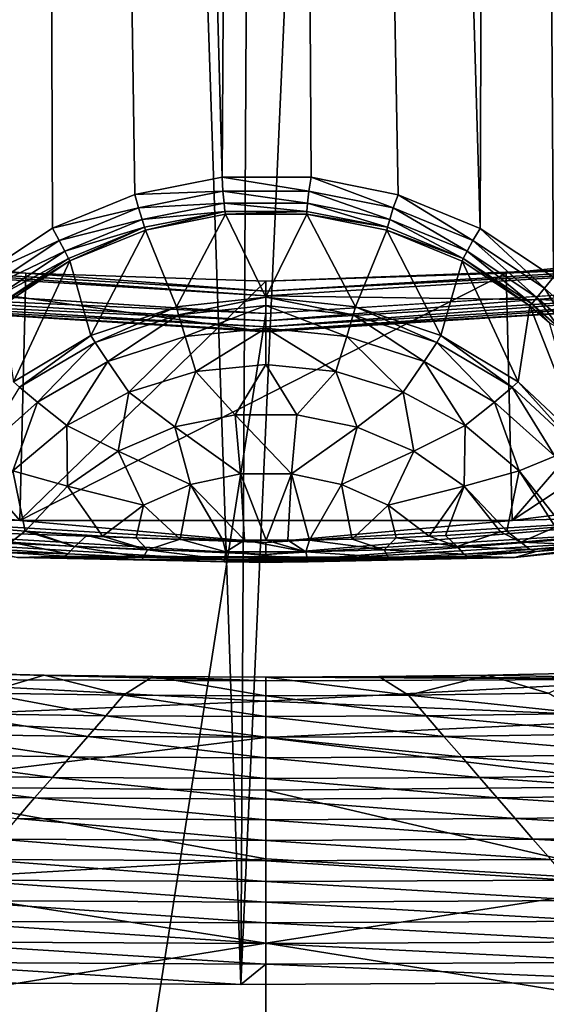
# Model space of a CAD drawing. Header units: metres. Extents: x -23 to 23, y -159 to 23.
# Tile 48 of 89: x -1.32 to 1.51, y -23.61 to -18.32. Entities that reach past the tile are written whole.
import ezdxf

# ---------------------------------------------------------------- set-up
doc = ezdxf.new("R2010")
doc.units = ezdxf.units.M
doc.layers.add('solid_509541_140_SW0001', color=7, linetype='CONTINUOUS')

msp = doc.modelspace()

# ---------------------------------------------------------------- linework, layer by layer
at = {"layer": 'solid_509541_140_SW0001'}
for points in [[(-1.723706, 23.492811), (-0.134043, -23.499722), (-2.550449, -23.484219)], [(0.124983, 23.499725), (-0.134043, -23.499722), (-1.723706, 23.492811)], [(1.964604, 23.490669), (-0.134043, -23.499722), (0.124983, 23.499725)], [(1.964604, 23.490669), (2.299578, -23.487162), (-0.134043, -23.499722)], [(0.000025, 19.759756, 202.649994), (-1.287374, 19.71777, 202.649994), (-0.235294, -19.163181, 202.649994)], [(0.000025, 19.759756, 202.649994), (-0.235294, -19.163181, 202.649994), (0.242434, -19.163876, 202.649994)], [(0.000025, 19.759756, 202.649994), (0.710692, -19.257198, 202.649994), (1.150832, -19.439016, 202.649994)], [(1.287424, 19.717768, 202.649994), (0.000025, 19.759756, 202.649994), (1.150832, -19.439016, 202.649994)], [(0.000025, 19.759756, 202.649994), (0.242434, -19.163876, 202.649994), (0.710692, -19.257198, 202.649994)], [(-1.287374, 19.71777, 202.649994), (-2.569164, 19.59201, 202.649994), (-1.543689, -19.699366, 202.649994)], [(-1.287374, 19.71777, 202.649994), (-1.543689, -19.699366, 202.649994), (-1.146744, -19.436829, 202.649994)], [(-1.287374, 19.71777, 202.649994), (-0.70459, -19.255356, 202.649994), (-0.235294, -19.163181, 202.649994)], [(-1.287374, 19.71777, 202.649994), (-1.146744, -19.436829, 202.649994), (-0.70459, -19.255356, 202.649994)], [(1.287424, 19.717768, 202.649994), (1.150832, -19.439016, 202.649994), (1.543689, -19.699366, 202.649994)], [(2.569214, 19.592005, 202.649994), (1.287424, 19.717768, 202.649994), (1.543689, -19.699366, 202.649994)], [(18.92091, -6.147776, 147.5), (-20.215473, -149, 147.5), (20.215471, -149, 147.5)], [(18.92091, -6.147776, 147.5), (18.001144, -8.470781, 147.5), (-20.215473, -149, 147.5)], [(18.001144, -8.470781, 147.5), (16.797661, -10.659938, 147.5), (-20.215473, -149, 147.5)], [(16.797661, -10.659938, 147.5), (15.328966, -12.681423, 147.5), (-20.215473, -149, 147.5)], [(15.328966, -12.681423, 147.5), (13.618851, -14.502491, 147.5), (-20.215473, -149, 147.5)], [(13.618851, -14.502491, 147.5), (11.693766, -16.095087, 147.5), (-20.215473, -149, 147.5)], [(11.693766, -16.095087, 147.5), (9.584231, -17.433813, 147.5), (-20.215473, -149, 147.5)], [(9.584231, -17.433813, 147.5), (7.32384, -18.497488, 147.5), (-20.215473, -149, 147.5)], [(7.32384, -18.497488, 147.5), (4.94744, -19.269627, 147.5), (-20.215473, -149, 147.5)], [(-0.231465, -19.238796, 202.635147), (-0.235294, -19.163181, 202.649994), (-0.70459, -19.255356, 202.649994)], [(0.230128, -19.23867, 202.635147), (0.242434, -19.163876, 202.649994), (-0.235294, -19.163181, 202.649994)], [(0.230128, -19.23867, 202.635147), (-0.235294, -19.163181, 202.649994), (-0.231465, -19.238796, 202.635147)], [(0.683142, -19.327961, 202.635117), (0.242434, -19.163876, 202.649994), (0.230128, -19.23867, 202.635147)], [(0.683142, -19.327961, 202.635117), (0.710692, -19.257198, 202.649994), (0.242434, -19.163876, 202.649994)], [(-0.231465, -19.238796, 202.635147), (-0.70459, -19.255356, 202.649994), (-0.684175, -19.328274, 202.635117)], [(-0.231465, -19.238796, 202.635147), (-0.684175, -19.328274, 202.635117), (-0.22514, -19.303366, 202.592316)], [(0.230128, -19.23867, 202.635147), (-0.231465, -19.238796, 202.635147), (0.22384, -19.303244, 202.592316)], [(-0.231465, -19.238796, 202.635147), (-0.22514, -19.303366, 202.592316), (0.22384, -19.303244, 202.592316)], [(0.230128, -19.23867, 202.635147), (0.22384, -19.303244, 202.592316), (0.664479, -19.390079, 202.59227)], [(0.683142, -19.327961, 202.635117), (0.230128, -19.23867, 202.635147), (0.664479, -19.390079, 202.59227)], [(4.94744, -19.269627, 147.5), (2.493532, -19.73772, 147.5), (-20.215473, -149, 147.5)], [(-0.684175, -19.328274, 202.635117), (-0.70459, -19.255356, 202.649994), (-1.146744, -19.436829, 202.649994)], [(1.11049, -19.503445, 202.635056), (0.710692, -19.257198, 202.649994), (0.683142, -19.327961, 202.635117)], [(1.11049, -19.503445, 202.635056), (1.150832, -19.439016, 202.649994), (0.710692, -19.257198, 202.649994)], [(-0.684175, -19.328274, 202.635117), (-1.146744, -19.436829, 202.649994), (-1.110948, -19.503664, 202.635056)], [(-0.684175, -19.328274, 202.635117), (-1.110948, -19.503664, 202.635056), (-0.665483, -19.390385, 202.59227)], [(-0.684175, -19.328274, 202.635117), (-0.665483, -19.390385, 202.59227), (-0.22514, -19.303366, 202.592316)], [(-0.22514, -19.303366, 202.592316), (-0.665483, -19.390385, 202.59227), (-0.220885, -19.346806, 202.527985)], [(-0.665483, -19.390385, 202.59227), (-0.652912, -19.432158, 202.527924), (-0.220885, -19.346806, 202.527985)], [(-0.220885, -19.346806, 202.527985), (-0.652912, -19.432158, 202.527924), (-0.64745, -19.447004, 202.451874)], [(-0.220885, -19.346806, 202.527985), (-0.64745, -19.447004, 202.451874), (-0.217771, -19.362398, 202.45195)], [(0.22384, -19.303244, 202.592316), (-0.22514, -19.303366, 202.592316), (0.219609, -19.346685, 202.527985)], [(-0.22514, -19.303366, 202.592316), (-0.220885, -19.346806, 202.527985), (0.219609, -19.346685, 202.527985)], [(0.219609, -19.346685, 202.527985), (-0.220885, -19.346806, 202.527985), (-0.217771, -19.362398, 202.45195)], [(0.219609, -19.346685, 202.527985), (-0.217771, -19.362398, 202.45195), (0.219962, -19.362612, 202.45195)], [(0.22384, -19.303244, 202.592316), (0.219609, -19.346685, 202.527985), (0.651927, -19.431858, 202.527924)], [(0.651927, -19.431858, 202.527924), (0.219609, -19.346685, 202.527985), (0.219962, -19.362612, 202.45195)], [(0.664479, -19.390079, 202.59227), (0.22384, -19.303244, 202.592316), (0.651927, -19.431858, 202.527924)], [(0.683142, -19.327961, 202.635117), (0.664479, -19.390079, 202.59227), (1.080165, -19.560745, 202.592163)], [(1.11049, -19.503445, 202.635056), (0.683142, -19.327961, 202.635117), (1.080165, -19.560745, 202.592163)], [(3.847514, -19.342527, 151.649994), (3.94541, -20.674929, 151.649994), (1.322222, -21.006454, 151.649994)], [(2.574296, -19.552748, 151.649994), (3.847514, -19.342527, 151.649994), (1.322222, -21.006454, 151.649994)], [(-1.110948, -19.503664, 202.635056), (-1.08061, -19.560961, 202.592163), (-0.665483, -19.390385, 202.59227)], [(-0.665483, -19.390385, 202.59227), (-1.08061, -19.560961, 202.592163), (-0.652912, -19.432158, 202.527924)], [(-0.480952, -19.859737, 155.950516), (-0.217771, -19.362398, 202.45195), (-0.64745, -19.447004, 202.451874)], [(-0.480952, -19.859737, 155.950516), (0, -19.807735, 155.949997), (-0.217771, -19.362398, 202.45195)], [(0, -19.807735, 155.949997), (0.219962, -19.362612, 202.45195), (-0.217771, -19.362398, 202.45195)], [(0, -19.807735, 155.949997), (0.480952, -19.859737, 155.950516), (0.219962, -19.362612, 202.45195)], [(0.480952, -19.859737, 155.950516), (0.649207, -19.447535, 202.451874), (0.219962, -19.362612, 202.45195)], [(0.651927, -19.431858, 202.527924), (0.219962, -19.362612, 202.45195), (0.649207, -19.447535, 202.451874)], [(0.664479, -19.390079, 202.59227), (0.651927, -19.431858, 202.527924), (1.059781, -19.59926, 202.527786)], [(1.080165, -19.560745, 202.592163), (0.664479, -19.390079, 202.59227), (1.059781, -19.59926, 202.527786)], [(-1.110948, -19.503664, 202.635056), (-1.146744, -19.436829, 202.649994), (-1.543689, -19.699366, 202.649994)], [(-1.08061, -19.560961, 202.592163), (-1.060218, -19.599472, 202.527786), (-0.652912, -19.432158, 202.527924)], [(-0.652912, -19.432158, 202.527924), (-1.060218, -19.599472, 202.527786), (-1.052609, -19.613253, 202.451736)], [(-0.652912, -19.432158, 202.527924), (-1.052609, -19.613253, 202.451736), (-0.64745, -19.447004, 202.451874)], [(-0.939672, -20.013338, 155.952011), (-0.64745, -19.447004, 202.451874), (-1.052609, -19.613253, 202.451736)], [(-0.939672, -20.013338, 155.952011), (-0.480952, -19.859737, 155.950516), (-0.64745, -19.447004, 202.451874)], [(0.480952, -19.859737, 155.950516), (0.939672, -20.013338, 155.952011), (0.649207, -19.447535, 202.451874)], [(1.059781, -19.59926, 202.527786), (0.651927, -19.431858, 202.527924), (0.649207, -19.447535, 202.451874)], [(0.939672, -20.013338, 155.952011), (1.053474, -19.61371, 202.451736), (0.649207, -19.447535, 202.451874)], [(1.059781, -19.59926, 202.527786), (0.649207, -19.447535, 202.451874), (1.053474, -19.61371, 202.451736)], [(1.495776, -19.758411, 202.634979), (1.150832, -19.439016, 202.649994), (1.11049, -19.503445, 202.635056)], [(1.495776, -19.758411, 202.634979), (1.543689, -19.699366, 202.649994), (1.150832, -19.439016, 202.649994)], [(-1.110948, -19.503664, 202.635056), (-1.543689, -19.699366, 202.649994), (-1.495777, -19.758411, 202.634979)], [(-1.110948, -19.503664, 202.635056), (-1.495777, -19.758411, 202.634979), (-1.08061, -19.560961, 202.592163)], [(1.11049, -19.503445, 202.635056), (1.080165, -19.560745, 202.592163), (1.454955, -19.80872, 202.59201)], [(1.495776, -19.758411, 202.634979), (1.11049, -19.503445, 202.635056), (1.454955, -19.80872, 202.59201)], [(-2.574296, -19.552748, 151.649994), (-1.322222, -21.006454, 151.649994), (-3.94541, -20.674929, 151.649994)], [(-2.574296, -19.552748, 151.649994), (-1.290058, -19.679255, 151.649994), (-1.322222, -21.006454, 151.649994)], [(-2.383717, -19.631678, 151.483429), (-1.290058, -19.679255, 151.649994), (-2.574296, -19.552748, 151.649994)], [(-1.495777, -19.758411, 202.634979), (-1.454955, -19.80872, 202.59201), (-1.08061, -19.560961, 202.592163)], [(-1.08061, -19.560961, 202.592163), (-1.454955, -19.80872, 202.59201), (-1.060218, -19.599472, 202.527786)], [(1.080165, -19.560745, 202.592163), (1.059781, -19.59926, 202.527786), (1.42754, -19.842505, 202.527588)], [(1.454955, -19.80872, 202.59201), (1.080165, -19.560745, 202.592163), (1.42754, -19.842505, 202.527588)], [(1.290058, -19.679255, 151.649994), (2.574296, -19.552748, 151.649994), (1.322222, -21.006454, 151.649994)], [(2.383717, -19.631678, 151.483429), (2.574296, -19.552748, 151.649994), (1.290058, -19.679255, 151.649994)], [(-1.454955, -19.80872, 202.59201), (-1.42754, -19.842505, 202.527588), (-1.060218, -19.599472, 202.527786)], [(-1.060218, -19.599472, 202.527786), (-1.42754, -19.842505, 202.527588), (-1.052609, -19.613253, 202.451736)], [(-1.42754, -19.842505, 202.527588), (-1.417674, -19.854664, 202.451523), (-1.052609, -19.613253, 202.451736)], [(-1.354955, -20.26144, 155.954453), (-1.052609, -19.613253, 202.451736), (-1.417674, -19.854664, 202.451523)], [(-1.354955, -20.26144, 155.954453), (-0.939672, -20.013338, 155.952011), (-1.052609, -19.613253, 202.451736)], [(0.939672, -20.013338, 155.952011), (1.354955, -20.26144, 155.954453), (1.053474, -19.61371, 202.451736)], [(1.059781, -19.59926, 202.527786), (1.053474, -19.61371, 202.451736), (1.417674, -19.854664, 202.451523)], [(1.354955, -20.26144, 155.954453), (1.417674, -19.854664, 202.451523), (1.053474, -19.61371, 202.451736)], [(1.42754, -19.842505, 202.527588), (1.059781, -19.59926, 202.527786), (1.417674, -19.854664, 202.451523)], [(-2.481639, -19.644197, 151.309937), (-2.505973, -19.836823, 147.60524), (0, -19.994486, 147.60524)], [(-2.383717, -19.631678, 151.483429), (-2.481639, -19.644197, 151.309937), (0, -19.800329, 151.309937)], [(0, -19.800329, 151.309937), (-2.481639, -19.644197, 151.309937), (0, -19.994486, 147.60524)], [(-2.383717, -19.631678, 151.483429), (0, -19.800329, 151.309937), (0, -19.775866, 151.483429)], [(-2.383717, -19.631678, 151.483429), (0, -19.775866, 151.483429), (-1.290058, -19.679255, 151.649994)], [(2.383717, -19.631678, 151.483429), (0, -19.775866, 151.483429), (2.481639, -19.644197, 151.309937)], [(2.383717, -19.631678, 151.483429), (1.290058, -19.679255, 151.649994), (0, -19.721495, 151.649994)], [(2.383717, -19.631678, 151.483429), (0, -19.721495, 151.649994), (0, -19.775866, 151.483429)], [(2.481639, -19.644197, 151.309937), (0, -19.800329, 151.309937), (2.505973, -19.836823, 147.60524)], [(0, -19.775866, 151.483429), (0, -19.800329, 151.309937), (2.481639, -19.644197, 151.309937)], [(1.290058, -19.679255, 151.649994), (1.322222, -21.006454, 151.649994), (-1.322222, -21.006454, 151.649994)], [(-1.290058, -19.679255, 151.649994), (0, -19.721495, 151.649994), (-1.322222, -21.006454, 151.649994)], [(1.290058, -19.679255, 151.649994), (-1.322222, -21.006454, 151.649994), (0, -19.721495, 151.649994)], [(0, -19.775866, 151.483429), (0, -19.721495, 151.649994), (-1.290058, -19.679255, 151.649994)], [(1.664214, -19.909025, 202.61911), (1.543689, -19.699366, 202.649994), (1.495776, -19.758411, 202.634979)], [(2.493532, -19.73772, 147.5), (0, -19.894623, 147.5), (-20.215473, -149, 147.5)], [(-2.493532, -19.73772, 147.5), (-20.215473, -149, 147.5), (0, -19.894623, 147.5)], [(-2.402781, -19.788681, 147.508087), (-2.493532, -19.73772, 147.5), (0, -19.894623, 147.5)], [(0, -19.934021, 147.508087), (0, -19.894623, 147.5), (2.493532, -19.73772, 147.5)], [(2.402781, -19.788681, 147.508087), (0, -19.934021, 147.508087), (2.493532, -19.73772, 147.5)], [(1.614902, -19.951448, 202.576553), (1.495776, -19.758411, 202.634979), (1.454955, -19.80872, 202.59201)], [(1.664214, -19.909025, 202.61911), (1.495776, -19.758411, 202.634979), (1.614902, -19.951448, 202.576553)], [(-2.40934, -19.842703, 147.565384), (-2.406772, -19.821548, 147.531128), (0, -19.967131, 147.531128)], [(-2.406772, -19.821548, 147.531128), (-2.402781, -19.788681, 147.508087), (0, -19.934021, 147.508087)], [(0, -19.967131, 147.531128), (-2.406772, -19.821548, 147.531128), (0, -19.934021, 147.508087)], [(0, -19.934021, 147.508087), (-2.402781, -19.788681, 147.508087), (0, -19.894623, 147.5)], [(-0.469025, -19.901827, 155.530426), (0, -19.807735, 155.949997), (-0.480952, -19.859737, 155.950516)], [(-0.469025, -19.901827, 155.530426), (0.000012, -19.851494, 155.529938), (0, -19.807735, 155.949997)], [(2.402781, -19.788681, 147.508087), (0, -19.967131, 147.531128), (0, -19.934021, 147.508087)], [(2.406772, -19.821548, 147.531128), (0, -19.967131, 147.531128), (2.402781, -19.788681, 147.508087)], [(2.505973, -19.836823, 147.60524), (0, -19.800329, 151.309937), (0, -19.994486, 147.60524)], [(0.469048, -19.901831, 155.530426), (0.480952, -19.859737, 155.950516), (0, -19.807735, 155.949997)], [(0.000012, -19.851494, 155.529938), (0.469048, -19.901831, 155.530426), (0, -19.807735, 155.949997)], [(2.406772, -19.821548, 147.531128), (0, -19.988441, 147.565384), (0, -19.967131, 147.531128)], [(2.40934, -19.842703, 147.565384), (0, -19.988441, 147.565384), (2.406772, -19.821548, 147.531128)], [(1.578181, -19.976444, 202.512741), (1.454955, -19.80872, 202.59201), (1.42754, -19.842505, 202.527588)], [(1.614902, -19.951448, 202.576553), (1.454955, -19.80872, 202.59201), (1.578181, -19.976444, 202.512741)], [(0, -19.988441, 147.565384), (0, -19.994486, 147.60524), (-2.505973, -19.836823, 147.60524)], [(0, -19.988441, 147.565384), (-2.505973, -19.836823, 147.60524), (-2.40934, -19.842703, 147.565384)], [(0, -19.988441, 147.565384), (-2.40934, -19.842703, 147.565384), (0, -19.967131, 147.531128)], [(-0.916699, -20.050537, 155.531891), (-0.480952, -19.859737, 155.950516), (-0.939672, -20.013338, 155.952011)], [(-0.916699, -20.050537, 155.531891), (-0.469025, -19.901827, 155.530426), (-0.480952, -19.859737, 155.950516)], [(-0.43387, -20.01861, 155.125488), (0.000012, -19.851494, 155.529938), (-0.469025, -19.901827, 155.530426)], [(-0.43387, -20.01861, 155.125488), (0.000017, -19.973143, 155.125046), (0.000012, -19.851494, 155.529938)], [(2.40934, -19.842703, 147.565384), (2.505973, -19.836823, 147.60524), (0, -19.994486, 147.60524)], [(2.40934, -19.842703, 147.565384), (0, -19.994486, 147.60524), (0, -19.988441, 147.565384)], [(0.433902, -20.018618, 155.125488), (0.469048, -19.901831, 155.530426), (0.000012, -19.851494, 155.529938)], [(0.000017, -19.973143, 155.125046), (0.433902, -20.018618, 155.125488), (0.000012, -19.851494, 155.529938)], [(0.469048, -19.901831, 155.530426), (0.91672, -20.050547, 155.531891), (0.480952, -19.859737, 155.950516)], [(0.91672, -20.050547, 155.531891), (0.939672, -20.013338, 155.952011), (0.480952, -19.859737, 155.950516)], [(1.354955, -20.26144, 155.954453), (1.707603, -20.592571, 155.957687), (1.417674, -19.854664, 202.451523)], [(1.42754, -19.842505, 202.527588), (1.417674, -19.854664, 202.451523), (1.521777, -19.944622, 202.444214)], [(1.707603, -20.592571, 155.957687), (1.521777, -19.944622, 202.444214), (1.417674, -19.854664, 202.451523)], [(1.578181, -19.976444, 202.512741), (1.42754, -19.842505, 202.527588), (1.521777, -19.944622, 202.444214)], [(-0.8489, -20.153046, 155.126816), (-0.469025, -19.901827, 155.530426), (-0.916699, -20.050537, 155.531891)], [(-0.8489, -20.153046, 155.126816), (-0.43387, -20.01861, 155.125488), (-0.469025, -19.901827, 155.530426)], [(0.433902, -20.018618, 155.125488), (0.848931, -20.153059, 155.126816), (0.469048, -19.901831, 155.530426)], [(0.848931, -20.153059, 155.126816), (0.91672, -20.050547, 155.531891), (0.469048, -19.901831, 155.530426)], [(-0.376004, -20.205935, 154.750443), (0.000017, -19.973143, 155.125046), (-0.43387, -20.01861, 155.125488)], [(-0.376004, -20.205935, 154.750443), (0.000027, -20.168383, 154.750076), (0.000017, -19.973143, 155.125046)], [(0.376057, -20.205944, 154.750443), (0.433902, -20.018618, 155.125488), (0.000017, -19.973143, 155.125046)], [(0.000027, -20.168383, 154.750076), (0.376057, -20.205944, 154.750443), (0.000017, -19.973143, 155.125046)], [(-1.32262, -20.290852, 155.534241), (-0.939672, -20.013338, 155.952011), (-1.354955, -20.26144, 155.954453)], [(-1.32262, -20.290852, 155.534241), (-0.916699, -20.050537, 155.531891), (-0.939672, -20.013338, 155.952011)], [(-0.737179, -20.317116, 154.751526), (-0.43387, -20.01861, 155.125488), (-0.8489, -20.153046, 155.126816)], [(-0.737179, -20.317116, 154.751526), (-0.376004, -20.205935, 154.750443), (-0.43387, -20.01861, 155.125488)], [(0.376057, -20.205944, 154.750443), (0.737229, -20.317137, 154.751526), (0.433902, -20.018618, 155.125488)], [(0.737229, -20.317137, 154.751526), (0.848931, -20.153059, 155.126816), (0.433902, -20.018618, 155.125488)], [(0.91672, -20.050547, 155.531891), (1.322639, -20.290867, 155.534241), (0.939672, -20.013338, 155.952011)], [(1.322639, -20.290867, 155.534241), (1.354955, -20.26144, 155.954453), (0.939672, -20.013338, 155.952011)], [(-1.227038, -20.370605, 155.128952), (-0.916699, -20.050537, 155.531891), (-1.32262, -20.290852, 155.534241)], [(-1.227038, -20.370605, 155.128952), (-0.8489, -20.153046, 155.126816), (-0.916699, -20.050537, 155.531891)], [(0.848931, -20.153059, 155.126816), (1.227065, -20.370625, 155.128952), (0.91672, -20.050547, 155.531891)], [(1.227065, -20.370625, 155.128952), (1.322639, -20.290867, 155.534241), (0.91672, -20.050547, 155.531891)], [(-1.069226, -20.497538, 154.753296), (-0.8489, -20.153046, 155.126816), (-1.227038, -20.370605, 155.128952)], [(-1.069226, -20.497538, 154.753296), (-0.737179, -20.317116, 154.751526), (-0.8489, -20.153046, 155.126816)], [(-0.165065, -20.438635, 154.41832), (0.000027, -20.168383, 154.750076), (-0.376004, -20.205935, 154.750443)], [(-0.165065, -20.438635, 154.41832), (0.165458, -20.438675, 154.41832), (0.000027, -20.168383, 154.750076)], [(0.165458, -20.438675, 154.41832), (0.376057, -20.205944, 154.750443), (0.000027, -20.168383, 154.750076)], [(0.737229, -20.317137, 154.751526), (1.06927, -20.497568, 154.753296), (0.848931, -20.153059, 155.126816)], [(1.06927, -20.497568, 154.753296), (1.227065, -20.370625, 155.128952), (0.848931, -20.153059, 155.126816)], [(-0.488903, -20.504768, 154.418961), (-0.376004, -20.205935, 154.750443), (-0.737179, -20.317116, 154.751526)], [(-0.488903, -20.504768, 154.418961), (-0.165065, -20.438635, 154.41832), (-0.376004, -20.205935, 154.750443)], [(0.165458, -20.438675, 154.41832), (0.48928, -20.504887, 154.418961), (0.376057, -20.205944, 154.750443)], [(0.48928, -20.504887, 154.418961), (0.737229, -20.317137, 154.751526), (0.376057, -20.205944, 154.750443)], [(-1.551849, -20.661835, 155.131805), (-1.227038, -20.370605, 155.128952), (-1.32262, -20.290852, 155.534241)], [(1.227065, -20.370625, 155.128952), (1.551871, -20.66186, 155.131805), (1.322639, -20.290867, 155.534241)], [(1.322639, -20.290867, 155.534241), (1.668315, -20.611845, 155.537384), (1.354955, -20.26144, 155.954453)], [(1.551871, -20.66186, 155.131805), (1.668315, -20.611845, 155.537384), (1.322639, -20.290867, 155.534241)], [(1.668315, -20.611845, 155.537384), (1.707603, -20.592571, 155.957687), (1.354955, -20.26144, 155.954453)], [(-0.792942, -20.634398, 154.420227), (-0.737179, -20.317116, 154.751526), (-1.069226, -20.497538, 154.753296)], [(-0.792942, -20.634398, 154.420227), (-0.488903, -20.504768, 154.418961), (-0.737179, -20.317116, 154.751526)], [(0.48928, -20.504887, 154.418961), (0.793288, -20.634588, 154.420242), (0.737229, -20.317137, 154.751526)], [(0.793288, -20.634588, 154.420242), (1.06927, -20.497568, 154.753296), (0.737229, -20.317137, 154.751526)], [(-1.359025, -20.740067, 154.755676), (-1.227038, -20.370605, 155.128952), (-1.551849, -20.661835, 155.131805)], [(-1.359025, -20.740067, 154.755676), (-1.069226, -20.497538, 154.753296), (-1.227038, -20.370605, 155.128952)], [(1.06927, -20.497568, 154.753296), (1.359063, -20.740105, 154.755676), (1.227065, -20.370625, 155.128952)], [(1.359063, -20.740105, 154.755676), (1.551871, -20.66186, 155.131805), (1.227065, -20.370625, 155.128952)], [(-0.137303, -20.756838, 154.141327), (-0.165065, -20.438635, 154.41832), (-0.488903, -20.504768, 154.418961)], [(0.137064, -20.756813, 154.141327), (0.165458, -20.438675, 154.41832), (-0.165065, -20.438635, 154.41832)], [(-0.137303, -20.756838, 154.141327), (0.137064, -20.756813, 154.141327), (-0.165065, -20.438635, 154.41832)], [(0.137064, -20.756813, 154.141327), (0.48928, -20.504887, 154.418961), (0.165458, -20.438675, 154.41832)], [(-1.064871, -20.822271, 154.422073), (-1.069226, -20.497538, 154.753296), (-1.359025, -20.740067, 154.755676)], [(-1.064871, -20.822271, 154.422073), (-0.792942, -20.634398, 154.420227), (-1.069226, -20.497538, 154.753296)], [(-0.40579, -20.813334, 154.141876), (-0.488903, -20.504768, 154.418961), (-0.792942, -20.634398, 154.420227)], [(-0.40579, -20.813334, 154.141876), (-0.137303, -20.756838, 154.141327), (-0.488903, -20.504768, 154.418961)], [(0.137064, -20.756813, 154.141327), (0.405562, -20.813259, 154.141876), (0.48928, -20.504887, 154.418961)], [(0.405562, -20.813259, 154.141876), (0.793288, -20.634588, 154.420242), (0.48928, -20.504887, 154.418961)], [(0.793288, -20.634588, 154.420242), (1.065172, -20.822527, 154.422073), (1.06927, -20.497568, 154.753296)], [(1.065172, -20.822527, 154.422073), (1.359063, -20.740105, 154.755676), (1.06927, -20.497568, 154.753296)], [(-2.546322, -20.970848, 151.665344), (-3.94541, -20.674929, 151.649994), (-1.322222, -21.006454, 151.649994)], [(-0.656899, -20.92388, 154.14296), (-0.792942, -20.634398, 154.420227), (-1.064871, -20.822271, 154.422073)], [(-0.656899, -20.92388, 154.14296), (-0.40579, -20.813334, 154.141876), (-0.792942, -20.634398, 154.420227)], [(0.405562, -20.813259, 154.141876), (0.656691, -20.923761, 154.14296), (0.793288, -20.634588, 154.420242)], [(0.656691, -20.923761, 154.14296), (1.065172, -20.822527, 154.422073), (0.793288, -20.634588, 154.420242)], [(2.546322, -20.970848, 151.665344), (1.322222, -21.006454, 151.649994), (3.94541, -20.674929, 151.649994)], [(1.359063, -20.740105, 154.755676), (1.596743, -21.039183, 154.757278), (1.551871, -20.66186, 155.131805)], [(-1.293618, -21.065014, 154.421646), (-1.359025, -20.740067, 154.755676), (-1.596826, -21.039194, 154.757385)], [(-1.293618, -21.065014, 154.421646), (-1.064871, -20.822271, 154.422073), (-1.359025, -20.740067, 154.755676)], [(-0.115887, -21.112944, 153.933273), (-0.137303, -20.756838, 154.141327), (-0.40579, -20.813334, 154.141876)], [(0.001119, -21.113354, 153.929794), (0.137064, -20.756813, 154.141327), (-0.137303, -20.756838, 154.141327)], [(-0.115887, -21.112944, 153.933273), (0.001119, -21.113354, 153.929794), (-0.137303, -20.756838, 154.141327)], [(0.001119, -21.113354, 153.929794), (0.117917, -21.112934, 153.933395), (0.137064, -20.756813, 154.141327)], [(0.117917, -21.112934, 153.933395), (0.233489, -21.111782, 153.943909), (0.137064, -20.756813, 154.141327)], [(0.233489, -21.111782, 153.943909), (0.405562, -20.813259, 154.141876), (0.137064, -20.756813, 154.141327)], [(1.065172, -20.822527, 154.422073), (1.293946, -21.064999, 154.421936), (1.359063, -20.740105, 154.755676)], [(1.293946, -21.064999, 154.421936), (1.554335, -21.043125, 154.700317), (1.359063, -20.740105, 154.755676)], [(1.554335, -21.043125, 154.700317), (1.596743, -21.039183, 154.757278), (1.359063, -20.740105, 154.755676)], [(-0.877663, -21.091286, 154.139465), (-1.064871, -20.822271, 154.422073), (-1.293618, -21.065014, 154.421646)], [(-0.877663, -21.091286, 154.139465), (-0.656899, -20.92388, 154.14296), (-1.064871, -20.822271, 154.422073)], [(-0.460906, -21.107344, 153.985352), (-0.40579, -20.813334, 154.141876), (-0.656899, -20.92388, 154.14296)], [(-0.460906, -21.107344, 153.985352), (-0.231504, -21.111811, 153.94368), (-0.40579, -20.813334, 154.141876)], [(-0.231504, -21.111811, 153.94368), (-0.115887, -21.112944, 153.933273), (-0.40579, -20.813334, 154.141876)], [(0.233489, -21.111782, 153.943909), (0.462899, -21.10729, 153.98584), (0.405562, -20.813259, 154.141876)], [(0.462899, -21.10729, 153.98584), (0.656691, -20.923761, 154.14296), (0.405562, -20.813259, 154.141876)], [(0.656691, -20.923761, 154.14296), (0.877268, -21.091303, 154.139267), (1.065172, -20.822527, 154.422073)], [(0.877268, -21.091303, 154.139267), (0.963753, -21.086813, 154.185669), (1.065172, -20.822527, 154.422073)], [(0.963753, -21.086813, 154.185669), (1.260124, -21.06756, 154.3927), (1.065172, -20.822527, 154.422073)], [(1.260124, -21.06756, 154.3927), (1.293946, -21.064999, 154.421936), (1.065172, -20.822527, 154.422073)], [(1.334174, -21.206091, 151.851959), (3.981482, -20.871658, 151.851959), (1.450811, -21.174263, 154.311371)], [(2.559399, -21.078548, 151.774826), (3.981482, -20.871658, 151.851959), (1.334174, -21.206091, 151.851959)], [(3.981482, -20.871658, 151.851959), (1.757182, -21.147671, 154.654083), (1.450811, -21.174263, 154.311371)], [(-0.697735, -21.099474, 154.05957), (-0.656899, -20.92388, 154.14296), (-0.877663, -21.091286, 154.139465)], [(-0.460906, -21.107344, 153.985352), (-0.656899, -20.92388, 154.14296), (-0.697735, -21.099474, 154.05957)], [(0.462899, -21.10729, 153.98584), (0.699966, -21.099382, 154.060425), (0.656691, -20.923761, 154.14296)], [(0.699966, -21.099382, 154.060425), (0.877268, -21.091303, 154.139267), (0.656691, -20.923761, 154.14296)], [(-2.546322, -20.970848, 151.665344), (0, -21.124872, 151.665344), (-2.554183, -21.035587, 151.709213)], [(-2.546322, -20.970848, 151.665344), (-1.322222, -21.006454, 151.649994), (0, -21.124872, 151.665344)], [(0, -21.124872, 151.665344), (1.322222, -21.006454, 151.649994), (2.546322, -20.970848, 151.665344)], [(2.546322, -20.970848, 151.665344), (2.554183, -21.035587, 151.709213), (0, -21.190086, 151.709213)], [(0, -21.124872, 151.665344), (2.546322, -20.970848, 151.665344), (0, -21.190086, 151.709213)], [(-2.554183, -21.035587, 151.709213), (0, -21.190086, 151.709213), (-2.559399, -21.078548, 151.774826)], [(0, -21.124872, 151.665344), (0, -21.190086, 151.709213), (-2.554183, -21.035587, 151.709213)], [(-1.293618, -21.065014, 154.421646), (-1.596826, -21.039194, 154.757385), (-1.55375, -21.04318, 154.699554)], [(-1.370012, -21.123804, 154.42662), (-1.293618, -21.065014, 154.421646), (-1.55375, -21.04318, 154.699554)], [(0, -21.124872, 151.665344), (-1.322222, -21.006454, 151.649994), (1.322222, -21.006454, 151.649994)], [(2.554183, -21.035587, 151.709213), (2.559399, -21.078548, 151.774826), (0, -21.233364, 151.774826)], [(0, -21.190086, 151.709213), (2.554183, -21.035587, 151.709213), (0, -21.233364, 151.774826)], [(1.369471, -21.123848, 154.426117), (1.554335, -21.043125, 154.700317), (1.293946, -21.064999, 154.421936)], [(1.369471, -21.123848, 154.426117), (1.651053, -21.099129, 154.75032), (1.554335, -21.043125, 154.700317)], [(-2.559399, -21.078548, 151.774826), (0, -21.233364, 151.774826), (-1.334174, -21.206091, 151.851959)], [(0, -21.190086, 151.709213), (0, -21.233364, 151.774826), (-2.559399, -21.078548, 151.774826)], [(-1.370012, -21.123804, 154.42662), (-1.02677, -21.147135, 154.168152), (-1.293618, -21.065014, 154.421646)], [(-0.961045, -21.086973, 154.184113), (-1.293618, -21.065014, 154.421646), (-1.257125, -21.067766, 154.390182)], [(-1.02677, -21.147135, 154.168152), (-1.257125, -21.067766, 154.390182), (-1.293618, -21.065014, 154.421646)], [(-0.961045, -21.086973, 154.184113), (-0.877663, -21.091286, 154.139465), (-1.293618, -21.065014, 154.421646)], [(-1.02677, -21.147135, 154.168152), (-0.961045, -21.086973, 154.184113), (-1.257125, -21.067766, 154.390182)], [(-1.02677, -21.147135, 154.168152), (-0.636192, -21.165293, 153.988037), (-0.961045, -21.086973, 154.184113)], [(-0.636192, -21.165293, 153.988037), (-0.877663, -21.091286, 154.139465), (-0.961045, -21.086973, 154.184113)], [(-0.636192, -21.165293, 153.988037), (-0.697735, -21.099474, 154.05957), (-0.877663, -21.091286, 154.139465)], [(0, -21.233364, 151.774826), (2.559399, -21.078548, 151.774826), (1.334174, -21.206091, 151.851959)], [(1.026009, -21.147179, 154.167694), (0.877268, -21.091303, 154.139267), (0.699966, -21.099382, 154.060425)], [(1.026009, -21.147179, 154.167694), (0.963753, -21.086813, 154.185669), (0.877268, -21.091303, 154.139267)], [(1.026009, -21.147179, 154.167694), (1.260124, -21.06756, 154.3927), (0.963753, -21.086813, 154.185669)], [(1.026009, -21.147179, 154.167694), (1.369471, -21.123848, 154.426117), (1.260124, -21.06756, 154.3927)], [(1.369471, -21.123848, 154.426117), (1.293946, -21.064999, 154.421936), (1.260124, -21.06756, 154.3927)], [(-1.417946, -21.16271, 154.378571), (-1.063057, -21.186831, 154.111328), (-1.370012, -21.123804, 154.42662)], [(-1.063057, -21.186831, 154.111328), (-1.02677, -21.147135, 154.168152), (-1.370012, -21.123804, 154.42662)], [(-1.063057, -21.186831, 154.111328), (-0.658855, -21.205622, 153.924942), (-1.02677, -21.147135, 154.168152)], [(-0.658855, -21.205622, 153.924942), (-0.636192, -21.165293, 153.988037), (-1.02677, -21.147135, 154.168152)], [(-0.636192, -21.165293, 153.988037), (-0.460906, -21.107344, 153.985352), (-0.697735, -21.099474, 154.05957)], [(-0.636192, -21.165293, 153.988037), (-0.215802, -21.175232, 153.895493), (-0.460906, -21.107344, 153.985352)], [(-0.215802, -21.175232, 153.895493), (-0.231504, -21.111811, 153.94368), (-0.460906, -21.107344, 153.985352)], [(-0.215802, -21.175232, 153.895493), (-0.115887, -21.112944, 153.933273), (-0.231504, -21.111811, 153.94368)], [(-0.215802, -21.175232, 153.895493), (0.214816, -21.175243, 153.895386), (-0.115887, -21.112944, 153.933273)], [(0.214816, -21.175243, 153.895386), (0.001119, -21.113354, 153.929794), (-0.115887, -21.112944, 153.933273)], [(0.214816, -21.175243, 153.895386), (0.117917, -21.112934, 153.933395), (0.001119, -21.113354, 153.929794)], [(0.214816, -21.175243, 153.895386), (0.233489, -21.111782, 153.943909), (0.117917, -21.112934, 153.933395)], [(0.214816, -21.175243, 153.895386), (0.635277, -21.165325, 153.987732), (0.233489, -21.111782, 153.943909)], [(0.635277, -21.165325, 153.987732), (0.462899, -21.10729, 153.98584), (0.233489, -21.111782, 153.943909)], [(0.635277, -21.165325, 153.987732), (0.699966, -21.099382, 154.060425), (0.462899, -21.10729, 153.98584)], [(0.635277, -21.165325, 153.987732), (1.026009, -21.147179, 154.167694), (0.699966, -21.099382, 154.060425)], [(1.06227, -21.186876, 154.11087), (1.026009, -21.147179, 154.167694), (0.635277, -21.165325, 153.987732)], [(1.417387, -21.162754, 154.378052), (1.369471, -21.123848, 154.426117), (1.026009, -21.147179, 154.167694)], [(1.06227, -21.186876, 154.11087), (1.417387, -21.162754, 154.378052), (1.026009, -21.147179, 154.167694)], [(1.708225, -21.137222, 154.712906), (1.651053, -21.099129, 154.75032), (1.369471, -21.123848, 154.426117)], [(1.417387, -21.162754, 154.378052), (1.708225, -21.137222, 154.712906), (1.369471, -21.123848, 154.426117)], [(1.417387, -21.162754, 154.378052), (1.757182, -21.147671, 154.654083), (1.708225, -21.137222, 154.712906)], [(1.417387, -21.162754, 154.378052), (1.450811, -21.174263, 154.311371), (1.757182, -21.147671, 154.654083)], [(-1.417946, -21.16271, 154.378571), (-1.448776, -21.174421, 154.309525), (-1.063057, -21.186831, 154.111328)], [(-1.334174, -21.206091, 151.851959), (-1.079864, -21.199078, 154.040543), (-1.448776, -21.174421, 154.309525)], [(-1.063057, -21.186831, 154.111328), (-1.448776, -21.174421, 154.309525), (-1.079864, -21.199078, 154.040543)], [(-1.334174, -21.206091, 151.851959), (1.334174, -21.206091, 151.851959), (-1.079864, -21.199078, 154.040543)], [(-1.063057, -21.186831, 154.111328), (-1.079864, -21.199078, 154.040543), (-0.658855, -21.205622, 153.924942)], [(1.334174, -21.206091, 151.851959), (-0.665613, -21.217937, 153.855774), (-1.079864, -21.199078, 154.040543)], [(-0.658855, -21.205622, 153.924942), (-1.079864, -21.199078, 154.040543), (-0.665613, -21.217937, 153.855774)], [(-0.658855, -21.205622, 153.924942), (-0.223523, -21.215912, 153.829117), (-0.636192, -21.165293, 153.988037)], [(-0.223523, -21.215912, 153.829117), (-0.215802, -21.175232, 153.895493), (-0.636192, -21.165293, 153.988037)], [(-0.223523, -21.215912, 153.829117), (0.222502, -21.215925, 153.828995), (-0.215802, -21.175232, 153.895493)], [(0.222502, -21.215925, 153.828995), (0.214816, -21.175243, 153.895386), (-0.215802, -21.175232, 153.895493)], [(0.657907, -21.205656, 153.924622), (0.635277, -21.165325, 153.987732), (0.214816, -21.175243, 153.895386)], [(0.222502, -21.215925, 153.828995), (0.657907, -21.205656, 153.924622), (0.214816, -21.175243, 153.895386)], [(0.657907, -21.205656, 153.924622), (1.06227, -21.186876, 154.11087), (0.635277, -21.165325, 153.987732)], [(0.657907, -21.205656, 153.924622), (1.082423, -21.198933, 154.042038), (1.06227, -21.186876, 154.11087)], [(0.657907, -21.205656, 153.924622), (0.668533, -21.217836, 153.85672), (1.082423, -21.198933, 154.042038)], [(1.334174, -21.206091, 151.851959), (1.082423, -21.198933, 154.042038), (0.668533, -21.217836, 153.85672)], [(1.06227, -21.186876, 154.11087), (1.450811, -21.174263, 154.311371), (1.417387, -21.162754, 154.378052)], [(1.06227, -21.186876, 154.11087), (1.082423, -21.198933, 154.042038), (1.450811, -21.174263, 154.311371)], [(1.334174, -21.206091, 151.851959), (1.450811, -21.174263, 154.311371), (1.082423, -21.198933, 154.042038)], [(0, -21.233364, 151.774826), (1.334174, -21.206091, 151.851959), (-1.334174, -21.206091, 151.851959)], [(-0.658855, -21.205622, 153.924942), (-0.665613, -21.217937, 153.855774), (-0.223523, -21.215912, 153.829117)], [(1.334174, -21.206091, 151.851959), (-0.223974, -21.228113, 153.761917), (-0.665613, -21.217937, 153.855774)], [(-0.223523, -21.215912, 153.829117), (-0.665613, -21.217937, 153.855774), (-0.223974, -21.228113, 153.761917)], [(1.334174, -21.206091, 151.851959), (0.227059, -21.228077, 153.762238), (-0.223974, -21.228113, 153.761917)], [(-0.223523, -21.215912, 153.829117), (-0.223974, -21.228113, 153.761917), (0.227059, -21.228077, 153.762238)], [(-0.223523, -21.215912, 153.829117), (0.227059, -21.228077, 153.762238), (0.222502, -21.215925, 153.828995)], [(0.222502, -21.215925, 153.828995), (0.668533, -21.217836, 153.85672), (0.657907, -21.205656, 153.924622)], [(0.222502, -21.215925, 153.828995), (0.227059, -21.228077, 153.762238), (0.668533, -21.217836, 153.85672)], [(1.334174, -21.206091, 151.851959), (0.668533, -21.217836, 153.85672), (0.227059, -21.228077, 153.762238)], [(0, -21.86846, 107.454132), (-2.255984, -21.810745, 106.064827), (-1.762461, -21.825157, 106.014984)], [(0, -21.86846, 107.454132), (-2.230446, -21.859114, 108.135269), (-2.255984, -21.810745, 106.064827)], [(-1.191502, -21.837557, 105.972679), (-1.762461, -21.825157, 106.014984), (-1.515107, -21.935013, 99.440956)], [(0, -21.86846, 107.454132), (-1.762461, -21.825157, 106.014984), (-1.191502, -21.837557, 105.972679)], [(-1.191502, -21.837557, 105.972679), (-1.515107, -21.935013, 99.440956), (-0.76474, -21.945719, 99.440956)], [(-0.606864, -21.845356, 105.946342), (-1.191502, -21.837557, 105.972679), (-0.76474, -21.945719, 99.440956)], [(0, -21.86846, 107.454132), (-1.191502, -21.837557, 105.972679), (-0.606864, -21.845356, 105.946342)], [(1.191502, -21.837557, 105.972679), (0.606864, -21.845356, 105.946342), (0.76474, -21.945719, 99.440956)], [(2.230446, -21.859114, 108.135269), (0.606864, -21.845356, 105.946342), (1.191502, -21.837557, 105.972679)], [(1.191502, -21.837557, 105.972679), (0.76474, -21.945719, 99.440956), (1.515106, -21.935013, 99.440956)], [(1.762461, -21.825157, 106.014984), (1.191502, -21.837557, 105.972679), (1.515106, -21.935013, 99.440956)], [(2.230446, -21.859114, 108.135269), (1.191502, -21.837557, 105.972679), (1.762461, -21.825157, 106.014984)], [(0, -21.976749, 108.967308), (-2.197791, -22.069244, 110.166862), (-2.230446, -21.859114, 108.135269)], [(0, -21.86846, 107.454132), (0, -21.976749, 108.967308), (-2.230446, -21.859114, 108.135269)], [(-0.606864, -21.845356, 105.946342), (-0.76474, -21.945719, 99.440956), (0, -21.949396, 99.440956)], [(0, -21.848099, 105.937126), (-0.606864, -21.845356, 105.946342), (0, -21.949396, 99.440956)], [(0, -21.86846, 107.454132), (-0.606864, -21.845356, 105.946342), (0, -21.848099, 105.937126)], [(0.606864, -21.845356, 105.946342), (0, -21.848099, 105.937126), (0.76474, -21.945719, 99.440956)], [(2.230446, -21.859114, 108.135269), (0, -21.848099, 105.937126), (0.606864, -21.845356, 105.946342)], [(0, -21.848099, 105.937126), (0, -21.949396, 99.440956), (0.76474, -21.945719, 99.440956)], [(2.230446, -21.859114, 108.135269), (0, -21.86846, 107.454132), (0, -21.848099, 105.937126)], [(2.230446, -21.859114, 108.135269), (0, -21.976749, 108.967308), (0, -21.86846, 107.454132)], [(2.197791, -22.069244, 110.166862), (0, -21.976749, 108.967308), (2.230446, -21.859114, 108.135269)], [(-1.515107, -21.935013, 99.440956), (-1.703439, -22.043837, 92.337524), (-0.86028, -22.055984, 92.337524)], [(-0.76474, -21.945719, 99.440956), (-1.515107, -21.935013, 99.440956), (-0.86028, -22.055984, 92.337524)], [(1.515106, -21.935013, 99.440956), (0.76474, -21.945719, 99.440956), (1.703439, -22.043837, 92.337524)], [(0, -21.976749, 108.967308), (0, -22.172537, 110.471481), (-2.197791, -22.069244, 110.166862)], [(-0.76474, -21.945719, 99.440956), (-0.86028, -22.055984, 92.337524), (0, -22.060162, 92.337524)], [(0, -21.949396, 99.440956), (-0.76474, -21.945719, 99.440956), (0, -22.060162, 92.337524)], [(0.76474, -21.945719, 99.440956), (0, -21.949396, 99.440956), (0.86028, -22.055984, 92.337524)], [(0, -21.949396, 99.440956), (0, -22.060162, 92.337524), (0.86028, -22.055984, 92.337524)], [(2.197791, -22.069244, 110.166862), (0, -22.172537, 110.471481), (0, -21.976749, 108.967308)], [(0.76474, -21.945719, 99.440956), (0.86028, -22.055984, 92.337524), (1.703439, -22.043837, 92.337524)], [(-1.703439, -22.043837, 92.337524), (-1.891772, -22.152658, 85.234093), (-0.955821, -22.166252, 85.234093)], [(-0.86028, -22.055984, 92.337524), (-1.703439, -22.043837, 92.337524), (-0.955821, -22.166252, 85.234093)], [(1.703439, -22.043837, 92.337524), (0.86028, -22.055984, 92.337524), (1.891772, -22.152658, 85.234093)], [(0, -22.172537, 110.471481), (-2.157416, -22.434669, 112.153984), (-2.197791, -22.069244, 110.166862)], [(-0.86028, -22.055984, 92.337524), (-0.955821, -22.166252, 85.234093), (0, -22.170925, 85.234093)], [(0, -22.060162, 92.337524), (-0.86028, -22.055984, 92.337524), (0, -22.170925, 85.234093)], [(0.86028, -22.055984, 92.337524), (0, -22.060162, 92.337524), (0.955821, -22.166252, 85.234093)], [(0, -22.060162, 92.337524), (0, -22.170925, 85.234093), (0.955821, -22.166252, 85.234093)], [(2.157416, -22.434669, 112.153984), (0, -22.172537, 110.471481), (2.197791, -22.069244, 110.166862)], [(0.86028, -22.055984, 92.337524), (0.955821, -22.166252, 85.234093), (1.891772, -22.152658, 85.234093)], [(-1.891772, -22.152658, 85.234093), (-2.080105, -22.261482, 78.130661), (-1.051361, -22.27652, 78.130661)], [(-0.955821, -22.166252, 85.234093), (-1.891772, -22.152658, 85.234093), (-1.051361, -22.27652, 78.130661)], [(1.891772, -22.152658, 85.234093), (0.955821, -22.166252, 85.234093), (2.080105, -22.261482, 78.130661)], [(0, -22.172537, 110.471481), (0, -22.455101, 111.96154), (-2.157416, -22.434669, 112.153984)], [(-0.955821, -22.166252, 85.234093), (-1.051361, -22.27652, 78.130661), (0, -22.281691, 78.130661)], [(0, -22.170925, 85.234093), (-0.955821, -22.166252, 85.234093), (0, -22.281691, 78.130661)], [(0.955821, -22.166252, 85.234093), (0, -22.170925, 85.234093), (1.051361, -22.27652, 78.130661)], [(0, -22.170925, 85.234093), (0, -22.281691, 78.130661), (1.051361, -22.27652, 78.130661)], [(2.157416, -22.434669, 112.153984), (0, -22.455101, 111.96154), (0, -22.172537, 110.471481)], [(0.955821, -22.166252, 85.234093), (1.051361, -22.27652, 78.130661), (2.080105, -22.261482, 78.130661)], [(-2.080105, -22.261482, 78.130661), (-2.268437, -22.370304, 71.027222), (-1.146901, -22.386787, 71.027222)], [(-1.051361, -22.27652, 78.130661), (-2.080105, -22.261482, 78.130661), (-1.146901, -22.386787, 71.027222)], [(2.080105, -22.261482, 78.130661), (1.051361, -22.27652, 78.130661), (2.268437, -22.370304, 71.027222)], [(-1.051361, -22.27652, 78.130661), (-1.146901, -22.386787, 71.027222), (0, -22.392456, 71.027222)], [(0, -22.281691, 78.130661), (-1.051361, -22.27652, 78.130661), (0, -22.392456, 71.027222)], [(1.051361, -22.27652, 78.130661), (0, -22.281691, 78.130661), (1.146901, -22.386787, 71.027222)], [(0, -22.281691, 78.130661), (0, -22.392456, 71.027222), (1.146901, -22.386787, 71.027222)], [(1.051361, -22.27652, 78.130661), (1.146901, -22.386787, 71.027222), (2.268437, -22.370304, 71.027222)], [(-2.268437, -22.370304, 71.027222), (-2.45677, -22.479128, 63.923794), (-1.242441, -22.497053, 63.923794)], [(-1.146901, -22.386787, 71.027222), (-2.268437, -22.370304, 71.027222), (-1.242441, -22.497053, 63.923794)], [(-1.146901, -22.386787, 71.027222), (-1.242441, -22.497053, 63.923794), (0, -22.503222, 63.923794)], [(0, -22.392456, 71.027222), (-1.146901, -22.386787, 71.027222), (0, -22.503222, 63.923794)], [(1.146901, -22.386787, 71.027222), (0, -22.392456, 71.027222), (1.242441, -22.497053, 63.923794)], [(0, -22.392456, 71.027222), (0, -22.503222, 63.923794), (1.242441, -22.497053, 63.923794)], [(2.268437, -22.370304, 71.027222), (1.146901, -22.386787, 71.027222), (2.45677, -22.479128, 63.923794)], [(1.146901, -22.386787, 71.027222), (1.242441, -22.497053, 63.923794), (2.45677, -22.479128, 63.923794)], [(0, -22.823532, 113.432579), (-2.109189, -22.94903, 114.092239), (-2.157416, -22.434669, 112.153984)], [(0, -22.455101, 111.96154), (0, -22.823532, 113.432579), (-2.157416, -22.434669, 112.153984)], [(2.109189, -22.94903, 114.092239), (0, -22.455101, 111.96154), (2.157416, -22.434669, 112.153984)], [(2.109189, -22.94903, 114.092239), (0, -22.823532, 113.432579), (0, -22.455101, 111.96154)], [(-1.242441, -22.497053, 63.923794), (-2.45677, -22.479128, 63.923794), (-1.337981, -22.607321, 56.820362)], [(-1.242441, -22.497053, 63.923794), (-1.337981, -22.607321, 56.820362), (0, -22.613987, 56.820362)], [(0, -22.503222, 63.923794), (-1.242441, -22.497053, 63.923794), (0, -22.613987, 56.820362)], [(1.242441, -22.497053, 63.923794), (0, -22.503222, 63.923794), (1.337981, -22.607321, 56.820362)], [(0, -22.503222, 63.923794), (0, -22.613987, 56.820362), (1.337981, -22.607321, 56.820362)], [(2.45677, -22.479128, 63.923794), (1.242441, -22.497053, 63.923794), (2.645103, -22.58795, 56.820362)], [(1.242441, -22.497053, 63.923794), (1.337981, -22.607321, 56.820362), (2.645103, -22.58795, 56.820362)], [(-1.337981, -22.607321, 56.820362), (-1.433522, -22.717588, 49.71693), (0, -22.724752, 49.71693)], [(0, -22.613987, 56.820362), (-1.337981, -22.607321, 56.820362), (0, -22.724752, 49.71693)], [(1.337981, -22.607321, 56.820362), (0, -22.613987, 56.820362), (1.433522, -22.717588, 49.71693)], [(0, -22.613987, 56.820362), (0, -22.724752, 49.71693), (1.433522, -22.717588, 49.71693)], [(2.645103, -22.58795, 56.820362), (1.337981, -22.607321, 56.820362), (2.833436, -22.696774, 49.71693)], [(1.337981, -22.607321, 56.820362), (1.433522, -22.717588, 49.71693), (2.833436, -22.696774, 49.71693)], [(-1.433522, -22.717588, 49.71693), (-1.529062, -22.827856, 42.613495), (0, -22.835518, 42.613495)], [(0, -22.724752, 49.71693), (-1.433522, -22.717588, 49.71693), (0, -22.835518, 42.613495)], [(1.433522, -22.717588, 49.71693), (0, -22.724752, 49.71693), (1.529062, -22.827856, 42.613495)], [(0, -22.724752, 49.71693), (0, -22.835518, 42.613495), (1.529062, -22.827856, 42.613495)], [(2.833436, -22.696774, 49.71693), (1.433522, -22.717588, 49.71693), (3.021768, -22.805597, 42.613495)], [(1.433522, -22.717588, 49.71693), (1.529062, -22.827856, 42.613495), (3.021768, -22.805597, 42.613495)], [(0, -22.823532, 113.432579), (0, -23.276693, 114.879929), (-2.109189, -22.94903, 114.092239)], [(-1.529062, -22.827856, 42.613495), (-1.624602, -22.938124, 35.510063), (0, -22.946283, 35.510063)], [(0, -22.835518, 42.613495), (-1.529062, -22.827856, 42.613495), (0, -22.946283, 35.510063)], [(2.109189, -22.94903, 114.092239), (0, -23.276693, 114.879929), (0, -22.823532, 113.432579)], [(1.529062, -22.827856, 42.613495), (0, -22.835518, 42.613495), (1.624602, -22.938124, 35.510063)], [(0, -22.835518, 42.613495), (0, -22.946283, 35.510063), (1.624602, -22.938124, 35.510063)], [(0, -23.276693, 114.879929), (-2.053027, -23.608309, 115.976242), (-2.109189, -22.94903, 114.092239)], [(-1.624602, -22.938124, 35.510063), (-1.720142, -23.048389, 28.406631), (0, -23.057049, 28.406631)], [(0, -22.946283, 35.510063), (-1.624602, -22.938124, 35.510063), (0, -23.057049, 28.406631)], [(1.624602, -22.938124, 35.510063), (0, -22.946283, 35.510063), (1.720142, -23.048389, 28.406631)], [(0, -22.946283, 35.510063), (0, -23.057049, 28.406631), (1.720142, -23.048389, 28.406631)], [(2.053027, -23.608309, 115.976242), (0, -23.276693, 114.879929), (2.109189, -22.94903, 114.092239)], [(-1.720142, -23.048389, 28.406631), (-1.815682, -23.158657, 21.3032), (0, -23.167814, 21.3032)], [(0, -23.057049, 28.406631), (-1.720142, -23.048389, 28.406631), (0, -23.167814, 21.3032)], [(1.720142, -23.048389, 28.406631), (0, -23.057049, 28.406631), (1.815682, -23.158657, 21.3032)], [(0, -23.057049, 28.406631), (0, -23.167814, 21.3032), (1.815682, -23.158657, 21.3032)], [(-1.815682, -23.158657, 21.3032), (-1.911223, -23.268925, 14.199768), (0, -23.27858, 14.199768)], [(0, -23.167814, 21.3032), (-1.815682, -23.158657, 21.3032), (0, -23.27858, 14.199768)], [(1.815682, -23.158657, 21.3032), (0, -23.167814, 21.3032), (1.911223, -23.268925, 14.199768)], [(0, -23.167814, 21.3032), (0, -23.27858, 14.199768), (1.911223, -23.268925, 14.199768)], [(0, -23.276693, 114.879929), (0, -23.81296, 116.298546), (-2.053027, -23.608309, 115.976242)], [(-1.911223, -23.268925, 14.199768), (-2.006763, -23.379192, 7.096336), (0, -23.389345, 7.096336)], [(0, -23.27858, 14.199768), (-1.911223, -23.268925, 14.199768), (0, -23.389345, 7.096336)], [(1.911223, -23.268925, 14.199768), (0, -23.27858, 14.199768), (2.006763, -23.379192, 7.096336)], [(2.053027, -23.608309, 115.976242), (0, -23.81296, 116.298546), (0, -23.276693, 114.879929)], [(0, -23.27858, 14.199768), (0, -23.389345, 7.096336), (2.006763, -23.379192, 7.096336)], [(-2.006763, -23.379192, 7.096336), (-2.550449, -23.484219), (-0.134043, -23.499722)], [(0, -23.389345, 7.096336), (-2.006763, -23.379192, 7.096336), (-0.134043, -23.499722)], [(0, -23.389345, 7.096336), (-0.134043, -23.499722), (2.299578, -23.487162)], [(2.006763, -23.379192, 7.096336), (0, -23.389345, 7.096336), (2.299578, -23.487162)]]:
    msp.add_3dface(points, dxfattribs=at)

doc.saveas('drawing.dxf')
